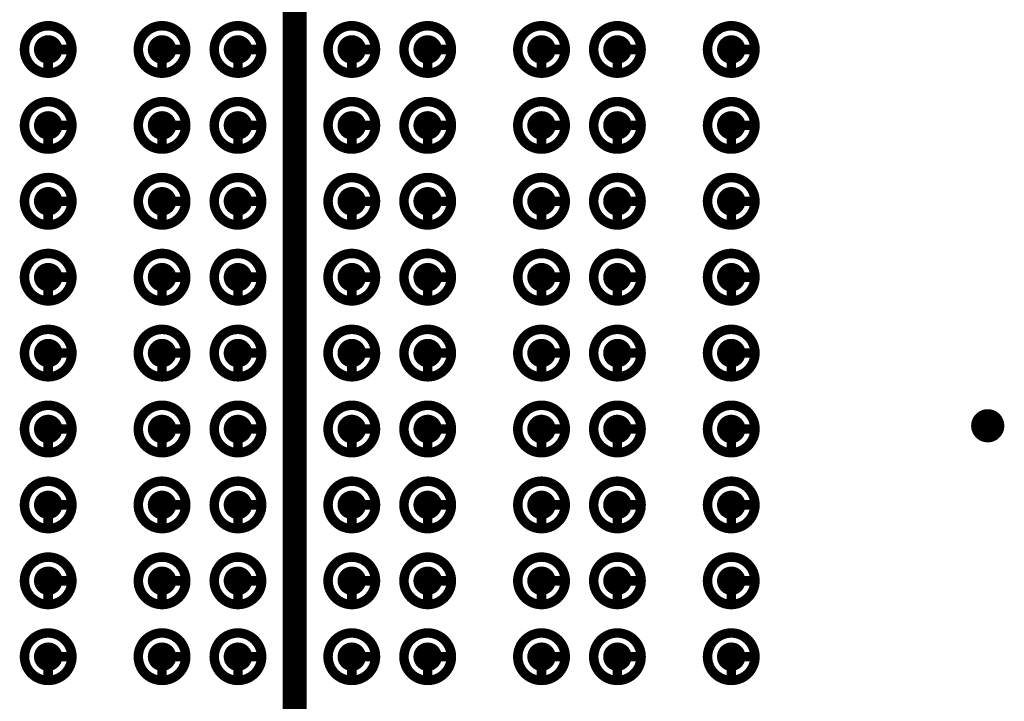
# Model space of a CAD drawing. Header units: millimetres. Extents: x 62 to 363, y 42 to 391.
# Tile 125 of 216: x 290.63 to 301.01, y 89.33 to 96.51. Entities that reach past the tile are written whole.
import ezdxf

# ---------------------------------------------------------------- set-up
doc = ezdxf.new("R2010")
doc.units = ezdxf.units.MM
for name, color, linetype in [('Mechanical8', 56, 'Continuous'), ('PadHoleLayer', 156, 'Continuous'), ('ViaHoleLayer', 16, 'Continuous')]:
    doc.layers.add(name, color=color, linetype=linetype)

# ---------------------------------------------------------------- blocks, each defined once
blk = doc.blocks.new('SAMTEC_SEAM8_40_S02_0_S_10_2_GP_K_HP_1863')
at = {"layer": 'Mechanical8'}
for points, const_width in [([(7.85, 4.6, 1), (7.35, 4.6, 1)], 0.1), ([(7.575, 4.85, 1), (7.625, 4.85, 1)], 0.05), ([(8.65, 4.6, 1), (8.15, 4.6, 1)], 0.1), ([(8.375, 4.85, 1), (8.425, 4.85, 1)], 0.05), ([(9.45, 4.6, 1), (8.95, 4.6, 1)], 0.1), ([(9.175, 4.85, 1), (9.225, 4.85, 1)], 0.05), ([(10.25, 4.6, 1), (9.75, 4.6, 1)], 0.1), ([(9.975, 4.85, 1), (10.025, 4.85, 1)], 0.05), ([(11.05, 4.6, 1), (10.55, 4.6, 1)], 0.1), ([(10.775, 4.85, 1), (10.825, 4.85, 1)], 0.05), ([(11.85, 4.6, 1), (11.35, 4.6, 1)], 0.1), ([(11.575, 4.85, 1), (11.625, 4.85, 1)], 0.05), ([(12.65, 4.6, 1), (12.15, 4.6, 1)], 0.1), ([(12.375, 4.85, 1), (12.425, 4.85, 1)], 0.05), ([(13.45, 4.6, 1), (12.95, 4.6, 1)], 0.1), ([(13.175, 4.85, 1), (13.225, 4.85, 1)], 0.05), ([(14.25, 4.6, 1), (13.75, 4.6, 1)], 0.1), ([(13.975, 4.85, 1), (14.025, 4.85, 1)], 0.05), ([(7.325, 4.6, 1), (7.375, 4.6, 1)], 0.05), ([(7.575, 4.6, 1), (7.625, 4.6, 1)], 0.05), ([(7.575, 4.6, 1), (7.625, 4.6, 1)], 0.05), ([(7.825, 4.6, 1), (7.875, 4.6, 1)], 0.05), ([(7.825, 4.6, 1), (7.875, 4.6, 1)], 0.05), ([(8.125, 4.6, 1), (8.175, 4.6, 1)], 0.05), ([(8.375, 4.6, 1), (8.425, 4.6, 1)], 0.05), ([(8.375, 4.6, 1), (8.425, 4.6, 1)], 0.05), ([(8.625, 4.6, 1), (8.675, 4.6, 1)], 0.05), ([(8.625, 4.6, 1), (8.675, 4.6, 1)], 0.05), ([(8.925, 4.6, 1), (8.975, 4.6, 1)], 0.05), ([(9.175, 4.6, 1), (9.225, 4.6, 1)], 0.05), ([(9.175, 4.6, 1), (9.225, 4.6, 1)], 0.05), ([(9.425, 4.6, 1), (9.475, 4.6, 1)], 0.05), ([(9.425, 4.6, 1), (9.475, 4.6, 1)], 0.05), ([(9.725, 4.6, 1), (9.775, 4.6, 1)], 0.05), ([(9.975, 4.6, 1), (10.025, 4.6, 1)], 0.05), ([(9.975, 4.6, 1), (10.025, 4.6, 1)], 0.05), ([(10.225, 4.6, 1), (10.275, 4.6, 1)], 0.05), ([(10.225, 4.6, 1), (10.275, 4.6, 1)], 0.05), ([(10.525, 4.6, 1), (10.575, 4.6, 1)], 0.05), ([(10.775, 4.6, 1), (10.825, 4.6, 1)], 0.05), ([(10.775, 4.6, 1), (10.825, 4.6, 1)], 0.05), ([(11.025, 4.6, 1), (11.075, 4.6, 1)], 0.05), ([(11.025, 4.6, 1), (11.075, 4.6, 1)], 0.05), ([(11.325, 4.6, 1), (11.375, 4.6, 1)], 0.05), ([(11.575, 4.6, 1), (11.625, 4.6, 1)], 0.05), ([(11.575, 4.6, 1), (11.625, 4.6, 1)], 0.05), ([(11.825, 4.6, 1), (11.875, 4.6, 1)], 0.05), ([(11.825, 4.6, 1), (11.875, 4.6, 1)], 0.05), ([(12.125, 4.6, 1), (12.175, 4.6, 1)], 0.05), ([(12.375, 4.6, 1), (12.425, 4.6, 1)], 0.05), ([(12.375, 4.6, 1), (12.425, 4.6, 1)], 0.05), ([(12.625, 4.6, 1), (12.675, 4.6, 1)], 0.05), ([(12.625, 4.6, 1), (12.675, 4.6, 1)], 0.05), ([(12.925, 4.6, 1), (12.975, 4.6, 1)], 0.05), ([(13.175, 4.6, 1), (13.225, 4.6, 1)], 0.05), ([(13.175, 4.6, 1), (13.225, 4.6, 1)], 0.05), ([(13.425, 4.6, 1), (13.475, 4.6, 1)], 0.05), ([(13.425, 4.6, 1), (13.475, 4.6, 1)], 0.05), ([(13.725, 4.6, 1), (13.775, 4.6, 1)], 0.05), ([(13.975, 4.6, 1), (14.025, 4.6, 1)], 0.05), ([(13.975, 4.6, 1), (14.025, 4.6, 1)], 0.05), ([(14.225, 4.6, 1), (14.275, 4.6, 1)], 0.05), ([(14.225, 4.6, 1), (14.275, 4.6, 1)], 0.05), ([(7.85, 3.4, 1), (7.35, 3.4, 1)], 0.1), ([(7.575, 3.65, 1), (7.625, 3.65, 1)], 0.05), ([(8.65, 3.4, 1), (8.15, 3.4, 1)], 0.1), ([(8.375, 3.65, 1), (8.425, 3.65, 1)], 0.05), ([(9.45, 3.4, 1), (8.95, 3.4, 1)], 0.1), ([(9.175, 3.65, 1), (9.225, 3.65, 1)], 0.05), ([(10.25, 3.4, 1), (9.75, 3.4, 1)], 0.1), ([(9.975, 3.65, 1), (10.025, 3.65, 1)], 0.05), ([(11.05, 3.4, 1), (10.55, 3.4, 1)], 0.1), ([(10.775, 3.65, 1), (10.825, 3.65, 1)], 0.05), ([(11.85, 3.4, 1), (11.35, 3.4, 1)], 0.1), ([(11.575, 3.65, 1), (11.625, 3.65, 1)], 0.05), ([(12.65, 3.4, 1), (12.15, 3.4, 1)], 0.1), ([(12.375, 3.65, 1), (12.425, 3.65, 1)], 0.05), ([(13.45, 3.4, 1), (12.95, 3.4, 1)], 0.1), ([(13.175, 3.65, 1), (13.225, 3.65, 1)], 0.05), ([(14.25, 3.4, 1), (13.75, 3.4, 1)], 0.1), ([(13.975, 3.65, 1), (14.025, 3.65, 1)], 0.05), ([(7.325, 3.4, 1), (7.375, 3.4, 1)], 0.05), ([(7.575, 3.4, 1), (7.625, 3.4, 1)], 0.05), ([(7.575, 3.4, 1), (7.625, 3.4, 1)], 0.05), ([(7.825, 3.4, 1), (7.875, 3.4, 1)], 0.05), ([(7.825, 3.4, 1), (7.875, 3.4, 1)], 0.05), ([(8.125, 3.4, 1), (8.175, 3.4, 1)], 0.05), ([(8.375, 3.4, 1), (8.425, 3.4, 1)], 0.05), ([(8.375, 3.4, 1), (8.425, 3.4, 1)], 0.05), ([(8.625, 3.4, 1), (8.675, 3.4, 1)], 0.05), ([(8.625, 3.4, 1), (8.675, 3.4, 1)], 0.05), ([(8.925, 3.4, 1), (8.975, 3.4, 1)], 0.05), ([(9.175, 3.4, 1), (9.225, 3.4, 1)], 0.05), ([(9.175, 3.4, 1), (9.225, 3.4, 1)], 0.05), ([(9.425, 3.4, 1), (9.475, 3.4, 1)], 0.05), ([(9.425, 3.4, 1), (9.475, 3.4, 1)], 0.05), ([(9.725, 3.4, 1), (9.775, 3.4, 1)], 0.05), ([(9.975, 3.4, 1), (10.025, 3.4, 1)], 0.05), ([(9.975, 3.4, 1), (10.025, 3.4, 1)], 0.05), ([(10.225, 3.4, 1), (10.275, 3.4, 1)], 0.05), ([(10.225, 3.4, 1), (10.275, 3.4, 1)], 0.05), ([(10.525, 3.4, 1), (10.575, 3.4, 1)], 0.05), ([(10.775, 3.4, 1), (10.825, 3.4, 1)], 0.05), ([(10.775, 3.4, 1), (10.825, 3.4, 1)], 0.05), ([(11.025, 3.4, 1), (11.075, 3.4, 1)], 0.05), ([(11.025, 3.4, 1), (11.075, 3.4, 1)], 0.05), ([(11.325, 3.4, 1), (11.375, 3.4, 1)], 0.05), ([(11.575, 3.4, 1), (11.625, 3.4, 1)], 0.05), ([(11.575, 3.4, 1), (11.625, 3.4, 1)], 0.05), ([(11.825, 3.4, 1), (11.875, 3.4, 1)], 0.05), ([(11.825, 3.4, 1), (11.875, 3.4, 1)], 0.05), ([(12.125, 3.4, 1), (12.175, 3.4, 1)], 0.05), ([(12.375, 3.4, 1), (12.425, 3.4, 1)], 0.05), ([(12.375, 3.4, 1), (12.425, 3.4, 1)], 0.05), ([(12.625, 3.4, 1), (12.675, 3.4, 1)], 0.05), ([(12.625, 3.4, 1), (12.675, 3.4, 1)], 0.05), ([(12.925, 3.4, 1), (12.975, 3.4, 1)], 0.05), ([(13.175, 3.4, 1), (13.225, 3.4, 1)], 0.05), ([(13.175, 3.4, 1), (13.225, 3.4, 1)], 0.05), ([(13.425, 3.4, 1), (13.475, 3.4, 1)], 0.05), ([(13.425, 3.4, 1), (13.475, 3.4, 1)], 0.05), ([(13.725, 3.4, 1), (13.775, 3.4, 1)], 0.05), ([(13.975, 3.4, 1), (14.025, 3.4, 1)], 0.05), ([(13.975, 3.4, 1), (14.025, 3.4, 1)], 0.05), ([(14.225, 3.4, 1), (14.275, 3.4, 1)], 0.05), ([(14.225, 3.4, 1), (14.275, 3.4, 1)], 0.05), ([(7.85, 2.6, 1), (7.35, 2.6, 1)], 0.1), ([(7.575, 2.85, 1), (7.625, 2.85, 1)], 0.05), ([(8.65, 2.6, 1), (8.15, 2.6, 1)], 0.1), ([(8.375, 2.85, 1), (8.425, 2.85, 1)], 0.05), ([(9.45, 2.6, 1), (8.95, 2.6, 1)], 0.1), ([(9.175, 2.85, 1), (9.225, 2.85, 1)], 0.05), ([(10.25, 2.6, 1), (9.75, 2.6, 1)], 0.1), ([(9.975, 2.85, 1), (10.025, 2.85, 1)], 0.05), ([(11.05, 2.6, 1), (10.55, 2.6, 1)], 0.1), ([(10.775, 2.85, 1), (10.825, 2.85, 1)], 0.05), ([(11.85, 2.6, 1), (11.35, 2.6, 1)], 0.1), ([(11.575, 2.85, 1), (11.625, 2.85, 1)], 0.05), ([(12.65, 2.6, 1), (12.15, 2.6, 1)], 0.1), ([(12.375, 2.85, 1), (12.425, 2.85, 1)], 0.05), ([(13.45, 2.6, 1), (12.95, 2.6, 1)], 0.1), ([(13.175, 2.85, 1), (13.225, 2.85, 1)], 0.05), ([(14.25, 2.6, 1), (13.75, 2.6, 1)], 0.1), ([(13.975, 2.85, 1), (14.025, 2.85, 1)], 0.05), ([(7.325, 2.6, 1), (7.375, 2.6, 1)], 0.05), ([(7.575, 2.6, 1), (7.625, 2.6, 1)], 0.05), ([(7.575, 2.6, 1), (7.625, 2.6, 1)], 0.05), ([(7.825, 2.6, 1), (7.875, 2.6, 1)], 0.05), ([(7.825, 2.6, 1), (7.875, 2.6, 1)], 0.05), ([(8.125, 2.6, 1), (8.175, 2.6, 1)], 0.05), ([(8.375, 2.6, 1), (8.425, 2.6, 1)], 0.05), ([(8.375, 2.6, 1), (8.425, 2.6, 1)], 0.05), ([(8.625, 2.6, 1), (8.675, 2.6, 1)], 0.05), ([(8.625, 2.6, 1), (8.675, 2.6, 1)], 0.05), ([(8.925, 2.6, 1), (8.975, 2.6, 1)], 0.05), ([(9.175, 2.6, 1), (9.225, 2.6, 1)], 0.05), ([(9.175, 2.6, 1), (9.225, 2.6, 1)], 0.05), ([(9.425, 2.6, 1), (9.475, 2.6, 1)], 0.05), ([(9.425, 2.6, 1), (9.475, 2.6, 1)], 0.05), ([(9.725, 2.6, 1), (9.775, 2.6, 1)], 0.05), ([(9.975, 2.6, 1), (10.025, 2.6, 1)], 0.05), ([(9.975, 2.6, 1), (10.025, 2.6, 1)], 0.05), ([(10.225, 2.6, 1), (10.275, 2.6, 1)], 0.05), ([(10.225, 2.6, 1), (10.275, 2.6, 1)], 0.05), ([(10.525, 2.6, 1), (10.575, 2.6, 1)], 0.05), ([(10.775, 2.6, 1), (10.825, 2.6, 1)], 0.05), ([(10.775, 2.6, 1), (10.825, 2.6, 1)], 0.05), ([(11.025, 2.6, 1), (11.075, 2.6, 1)], 0.05), ([(11.025, 2.6, 1), (11.075, 2.6, 1)], 0.05), ([(11.325, 2.6, 1), (11.375, 2.6, 1)], 0.05), ([(11.575, 2.6, 1), (11.625, 2.6, 1)], 0.05), ([(11.575, 2.6, 1), (11.625, 2.6, 1)], 0.05), ([(11.825, 2.6, 1), (11.875, 2.6, 1)], 0.05), ([(11.825, 2.6, 1), (11.875, 2.6, 1)], 0.05), ([(12.125, 2.6, 1), (12.175, 2.6, 1)], 0.05), ([(12.375, 2.6, 1), (12.425, 2.6, 1)], 0.05), ([(12.375, 2.6, 1), (12.425, 2.6, 1)], 0.05), ([(12.625, 2.6, 1), (12.675, 2.6, 1)], 0.05), ([(12.625, 2.6, 1), (12.675, 2.6, 1)], 0.05), ([(12.925, 2.6, 1), (12.975, 2.6, 1)], 0.05), ([(13.175, 2.6, 1), (13.225, 2.6, 1)], 0.05), ([(13.175, 2.6, 1), (13.225, 2.6, 1)], 0.05), ([(13.425, 2.6, 1), (13.475, 2.6, 1)], 0.05), ([(13.425, 2.6, 1), (13.475, 2.6, 1)], 0.05), ([(13.725, 2.6, 1), (13.775, 2.6, 1)], 0.05), ([(13.975, 2.6, 1), (14.025, 2.6, 1)], 0.05), ([(13.975, 2.6, 1), (14.025, 2.6, 1)], 0.05), ([(14.225, 2.6, 1), (14.275, 2.6, 1)], 0.05), ([(14.225, 2.6, 1), (14.275, 2.6, 1)], 0.05), ([(7.85, 1.4, 1), (7.35, 1.4, 1)], 0.1), ([(7.575, 1.65, 1), (7.625, 1.65, 1)], 0.05), ([(8.65, 1.4, 1), (8.15, 1.4, 1)], 0.1), ([(8.375, 1.65, 1), (8.425, 1.65, 1)], 0.05), ([(9.45, 1.4, 1), (8.95, 1.4, 1)], 0.1), ([(9.175, 1.65, 1), (9.225, 1.65, 1)], 0.05), ([(10.25, 1.4, 1), (9.75, 1.4, 1)], 0.1), ([(9.975, 1.65, 1), (10.025, 1.65, 1)], 0.05), ([(11.05, 1.4, 1), (10.55, 1.4, 1)], 0.1), ([(10.775, 1.65, 1), (10.825, 1.65, 1)], 0.05), ([(11.85, 1.4, 1), (11.35, 1.4, 1)], 0.1), ([(11.575, 1.65, 1), (11.625, 1.65, 1)], 0.05), ([(12.65, 1.4, 1), (12.15, 1.4, 1)], 0.1), ([(12.375, 1.65, 1), (12.425, 1.65, 1)], 0.05), ([(13.45, 1.4, 1), (12.95, 1.4, 1)], 0.1), ([(13.175, 1.65, 1), (13.225, 1.65, 1)], 0.05), ([(14.25, 1.4, 1), (13.75, 1.4, 1)], 0.1), ([(13.975, 1.65, 1), (14.025, 1.65, 1)], 0.05), ([(7.325, 1.4, 1), (7.375, 1.4, 1)], 0.05), ([(7.575, 1.4, 1), (7.625, 1.4, 1)], 0.05), ([(7.575, 1.4, 1), (7.625, 1.4, 1)], 0.05), ([(7.825, 1.4, 1), (7.875, 1.4, 1)], 0.05), ([(7.825, 1.4, 1), (7.875, 1.4, 1)], 0.05), ([(8.125, 1.4, 1), (8.175, 1.4, 1)], 0.05), ([(8.375, 1.4, 1), (8.425, 1.4, 1)], 0.05), ([(8.375, 1.4, 1), (8.425, 1.4, 1)], 0.05), ([(8.625, 1.4, 1), (8.675, 1.4, 1)], 0.05), ([(8.625, 1.4, 1), (8.675, 1.4, 1)], 0.05), ([(8.925, 1.4, 1), (8.975, 1.4, 1)], 0.05), ([(9.175, 1.4, 1), (9.225, 1.4, 1)], 0.05), ([(9.175, 1.4, 1), (9.225, 1.4, 1)], 0.05), ([(9.425, 1.4, 1), (9.475, 1.4, 1)], 0.05), ([(9.425, 1.4, 1), (9.475, 1.4, 1)], 0.05), ([(9.725, 1.4, 1), (9.775, 1.4, 1)], 0.05), ([(9.975, 1.4, 1), (10.025, 1.4, 1)], 0.05), ([(9.975, 1.4, 1), (10.025, 1.4, 1)], 0.05), ([(10.225, 1.4, 1), (10.275, 1.4, 1)], 0.05), ([(10.225, 1.4, 1), (10.275, 1.4, 1)], 0.05), ([(10.525, 1.4, 1), (10.575, 1.4, 1)], 0.05), ([(10.775, 1.4, 1), (10.825, 1.4, 1)], 0.05), ([(10.775, 1.4, 1), (10.825, 1.4, 1)], 0.05), ([(11.025, 1.4, 1), (11.075, 1.4, 1)], 0.05), ([(11.025, 1.4, 1), (11.075, 1.4, 1)], 0.05), ([(11.325, 1.4, 1), (11.375, 1.4, 1)], 0.05), ([(11.575, 1.4, 1), (11.625, 1.4, 1)], 0.05), ([(11.575, 1.4, 1), (11.625, 1.4, 1)], 0.05), ([(11.825, 1.4, 1), (11.875, 1.4, 1)], 0.05), ([(11.825, 1.4, 1), (11.875, 1.4, 1)], 0.05), ([(12.125, 1.4, 1), (12.175, 1.4, 1)], 0.05), ([(12.375, 1.4, 1), (12.425, 1.4, 1)], 0.05), ([(12.375, 1.4, 1), (12.425, 1.4, 1)], 0.05), ([(12.625, 1.4, 1), (12.675, 1.4, 1)], 0.05), ([(12.625, 1.4, 1), (12.675, 1.4, 1)], 0.05), ([(12.925, 1.4, 1), (12.975, 1.4, 1)], 0.05), ([(13.175, 1.4, 1), (13.225, 1.4, 1)], 0.05), ([(13.175, 1.4, 1), (13.225, 1.4, 1)], 0.05), ([(13.425, 1.4, 1), (13.475, 1.4, 1)], 0.05), ([(13.425, 1.4, 1), (13.475, 1.4, 1)], 0.05), ([(13.725, 1.4, 1), (13.775, 1.4, 1)], 0.05), ([(13.975, 1.4, 1), (14.025, 1.4, 1)], 0.05), ([(13.975, 1.4, 1), (14.025, 1.4, 1)], 0.05), ([(14.225, 1.4, 1), (14.275, 1.4, 1)], 0.05), ([(14.225, 1.4, 1), (14.275, 1.4, 1)], 0.05), ([(7.85, 0.6, 1), (7.35, 0.6, 1)], 0.1), ([(7.575, 0.85, 1), (7.625, 0.85, 1)], 0.05), ([(8.65, 0.6, 1), (8.15, 0.6, 1)], 0.1), ([(8.375, 0.85, 1), (8.425, 0.85, 1)], 0.05), ([(9.45, 0.6, 1), (8.95, 0.6, 1)], 0.1), ([(9.175, 0.85, 1), (9.225, 0.85, 1)], 0.05), ([(10.25, 0.6, 1), (9.75, 0.6, 1)], 0.1), ([(9.975, 0.85, 1), (10.025, 0.85, 1)], 0.05), ([(11.05, 0.6, 1), (10.55, 0.6, 1)], 0.1), ([(10.775, 0.85, 1), (10.825, 0.85, 1)], 0.05), ([(11.85, 0.6, 1), (11.35, 0.6, 1)], 0.1), ([(11.575, 0.85, 1), (11.625, 0.85, 1)], 0.05), ([(12.65, 0.6, 1), (12.15, 0.6, 1)], 0.1), ([(12.375, 0.85, 1), (12.425, 0.85, 1)], 0.05), ([(13.45, 0.6, 1), (12.95, 0.6, 1)], 0.1), ([(13.175, 0.85, 1), (13.225, 0.85, 1)], 0.05), ([(14.25, 0.6, 1), (13.75, 0.6, 1)], 0.1), ([(13.975, 0.85, 1), (14.025, 0.85, 1)], 0.05), ([(7.325, 0.6, 1), (7.375, 0.6, 1)], 0.05), ([(7.575, 0.6, 1), (7.625, 0.6, 1)], 0.05), ([(7.575, 0.6, 1), (7.625, 0.6, 1)], 0.05), ([(7.825, 0.6, 1), (7.875, 0.6, 1)], 0.05), ([(7.825, 0.6, 1), (7.875, 0.6, 1)], 0.05), ([(8.125, 0.6, 1), (8.175, 0.6, 1)], 0.05), ([(8.375, 0.6, 1), (8.425, 0.6, 1)], 0.05), ([(8.375, 0.6, 1), (8.425, 0.6, 1)], 0.05), ([(8.625, 0.6, 1), (8.675, 0.6, 1)], 0.05), ([(8.625, 0.6, 1), (8.675, 0.6, 1)], 0.05), ([(8.925, 0.6, 1), (8.975, 0.6, 1)], 0.05), ([(9.175, 0.6, 1), (9.225, 0.6, 1)], 0.05), ([(9.175, 0.6, 1), (9.225, 0.6, 1)], 0.05), ([(9.425, 0.6, 1), (9.475, 0.6, 1)], 0.05), ([(9.425, 0.6, 1), (9.475, 0.6, 1)], 0.05), ([(9.725, 0.6, 1), (9.775, 0.6, 1)], 0.05), ([(9.975, 0.6, 1), (10.025, 0.6, 1)], 0.05), ([(9.975, 0.6, 1), (10.025, 0.6, 1)], 0.05), ([(10.225, 0.6, 1), (10.275, 0.6, 1)], 0.05), ([(10.225, 0.6, 1), (10.275, 0.6, 1)], 0.05), ([(10.525, 0.6, 1), (10.575, 0.6, 1)], 0.05), ([(10.775, 0.6, 1), (10.825, 0.6, 1)], 0.05), ([(10.775, 0.6, 1), (10.825, 0.6, 1)], 0.05), ([(11.025, 0.6, 1), (11.075, 0.6, 1)], 0.05), ([(11.025, 0.6, 1), (11.075, 0.6, 1)], 0.05), ([(11.325, 0.6, 1), (11.375, 0.6, 1)], 0.05), ([(11.575, 0.6, 1), (11.625, 0.6, 1)], 0.05), ([(11.575, 0.6, 1), (11.625, 0.6, 1)], 0.05), ([(11.825, 0.6, 1), (11.875, 0.6, 1)], 0.05), ([(11.825, 0.6, 1), (11.875, 0.6, 1)], 0.05), ([(12.125, 0.6, 1), (12.175, 0.6, 1)], 0.05), ([(12.375, 0.6, 1), (12.425, 0.6, 1)], 0.05), ([(12.375, 0.6, 1), (12.425, 0.6, 1)], 0.05), ([(12.625, 0.6, 1), (12.675, 0.6, 1)], 0.05), ([(12.625, 0.6, 1), (12.675, 0.6, 1)], 0.05), ([(12.925, 0.6, 1), (12.975, 0.6, 1)], 0.05), ([(13.175, 0.6, 1), (13.225, 0.6, 1)], 0.05), ([(13.175, 0.6, 1), (13.225, 0.6, 1)], 0.05), ([(13.425, 0.6, 1), (13.475, 0.6, 1)], 0.05), ([(13.425, 0.6, 1), (13.475, 0.6, 1)], 0.05), ([(13.725, 0.6, 1), (13.775, 0.6, 1)], 0.05), ([(13.975, 0.6, 1), (14.025, 0.6, 1)], 0.05), ([(13.975, 0.6, 1), (14.025, 0.6, 1)], 0.05), ([(14.225, 0.6, 1), (14.275, 0.6, 1)], 0.05), ([(14.225, 0.6, 1), (14.275, 0.6, 1)], 0.05), ([(7.85, -0.6, 1), (7.35, -0.6, 1)], 0.1), ([(7.575, -0.35, 1), (7.625, -0.35, 1)], 0.05), ([(8.65, -0.6, 1), (8.15, -0.6, 1)], 0.1), ([(8.375, -0.35, 1), (8.425, -0.35, 1)], 0.05), ([(9.45, -0.6, 1), (8.95, -0.6, 1)], 0.1), ([(9.175, -0.35, 1), (9.225, -0.35, 1)], 0.05), ([(10.25, -0.6, 1), (9.75, -0.6, 1)], 0.1), ([(9.975, -0.35, 1), (10.025, -0.35, 1)], 0.05), ([(11.05, -0.6, 1), (10.55, -0.6, 1)], 0.1), ([(10.775, -0.35, 1), (10.825, -0.35, 1)], 0.05), ([(11.85, -0.6, 1), (11.35, -0.6, 1)], 0.1), ([(11.575, -0.35, 1), (11.625, -0.35, 1)], 0.05), ([(12.65, -0.6, 1), (12.15, -0.6, 1)], 0.1), ([(12.375, -0.35, 1), (12.425, -0.35, 1)], 0.05), ([(13.45, -0.6, 1), (12.95, -0.6, 1)], 0.1), ([(13.175, -0.35, 1), (13.225, -0.35, 1)], 0.05), ([(14.25, -0.6, 1), (13.75, -0.6, 1)], 0.1), ([(13.975, -0.35, 1), (14.025, -0.35, 1)], 0.05), ([(7.325, -0.6, 1), (7.375, -0.6, 1)], 0.05), ([(7.575, -0.6, 1), (7.625, -0.6, 1)], 0.05), ([(7.575, -0.6, 1), (7.625, -0.6, 1)], 0.05), ([(7.825, -0.6, 1), (7.875, -0.6, 1)], 0.05), ([(7.825, -0.6, 1), (7.875, -0.6, 1)], 0.05), ([(8.125, -0.6, 1), (8.175, -0.6, 1)], 0.05), ([(8.375, -0.6, 1), (8.425, -0.6, 1)], 0.05), ([(8.375, -0.6, 1), (8.425, -0.6, 1)], 0.05), ([(8.625, -0.6, 1), (8.675, -0.6, 1)], 0.05), ([(8.625, -0.6, 1), (8.675, -0.6, 1)], 0.05), ([(8.925, -0.6, 1), (8.975, -0.6, 1)], 0.05), ([(9.175, -0.6, 1), (9.225, -0.6, 1)], 0.05), ([(9.175, -0.6, 1), (9.225, -0.6, 1)], 0.05), ([(9.425, -0.6, 1), (9.475, -0.6, 1)], 0.05), ([(9.425, -0.6, 1), (9.475, -0.6, 1)], 0.05), ([(9.725, -0.6, 1), (9.775, -0.6, 1)], 0.05), ([(9.975, -0.6, 1), (10.025, -0.6, 1)], 0.05), ([(9.975, -0.6, 1), (10.025, -0.6, 1)], 0.05), ([(10.225, -0.6, 1), (10.275, -0.6, 1)], 0.05), ([(10.225, -0.6, 1), (10.275, -0.6, 1)], 0.05), ([(10.525, -0.6, 1), (10.575, -0.6, 1)], 0.05), ([(10.775, -0.6, 1), (10.825, -0.6, 1)], 0.05), ([(10.775, -0.6, 1), (10.825, -0.6, 1)], 0.05), ([(11.025, -0.6, 1), (11.075, -0.6, 1)], 0.05), ([(11.025, -0.6, 1), (11.075, -0.6, 1)], 0.05), ([(11.325, -0.6, 1), (11.375, -0.6, 1)], 0.05), ([(11.575, -0.6, 1), (11.625, -0.6, 1)], 0.05), ([(11.575, -0.6, 1), (11.625, -0.6, 1)], 0.05), ([(11.825, -0.6, 1), (11.875, -0.6, 1)], 0.05), ([(11.825, -0.6, 1), (11.875, -0.6, 1)], 0.05), ([(12.125, -0.6, 1), (12.175, -0.6, 1)], 0.05), ([(12.375, -0.6, 1), (12.425, -0.6, 1)], 0.05), ([(12.375, -0.6, 1), (12.425, -0.6, 1)], 0.05), ([(12.625, -0.6, 1), (12.675, -0.6, 1)], 0.05), ([(12.625, -0.6, 1), (12.675, -0.6, 1)], 0.05), ([(12.925, -0.6, 1), (12.975, -0.6, 1)], 0.05), ([(13.175, -0.6, 1), (13.225, -0.6, 1)], 0.05), ([(13.175, -0.6, 1), (13.225, -0.6, 1)], 0.05), ([(13.425, -0.6, 1), (13.475, -0.6, 1)], 0.05), ([(13.425, -0.6, 1), (13.475, -0.6, 1)], 0.05), ([(13.725, -0.6, 1), (13.775, -0.6, 1)], 0.05), ([(13.975, -0.6, 1), (14.025, -0.6, 1)], 0.05), ([(13.975, -0.6, 1), (14.025, -0.6, 1)], 0.05), ([(14.225, -0.6, 1), (14.275, -0.6, 1)], 0.05), ([(14.225, -0.6, 1), (14.275, -0.6, 1)], 0.05), ([(7.85, -1.4, 1), (7.35, -1.4, 1)], 0.1), ([(7.575, -1.15, 1), (7.625, -1.15, 1)], 0.05), ([(8.65, -1.4, 1), (8.15, -1.4, 1)], 0.1), ([(8.375, -1.15, 1), (8.425, -1.15, 1)], 0.05), ([(9.45, -1.4, 1), (8.95, -1.4, 1)], 0.1), ([(9.175, -1.15, 1), (9.225, -1.15, 1)], 0.05), ([(10.25, -1.4, 1), (9.75, -1.4, 1)], 0.1), ([(9.975, -1.15, 1), (10.025, -1.15, 1)], 0.05), ([(11.05, -1.4, 1), (10.55, -1.4, 1)], 0.1), ([(10.775, -1.15, 1), (10.825, -1.15, 1)], 0.05), ([(11.85, -1.4, 1), (11.35, -1.4, 1)], 0.1), ([(11.575, -1.15, 1), (11.625, -1.15, 1)], 0.05), ([(12.65, -1.4, 1), (12.15, -1.4, 1)], 0.1), ([(12.375, -1.15, 1), (12.425, -1.15, 1)], 0.05), ([(13.45, -1.4, 1), (12.95, -1.4, 1)], 0.1), ([(13.175, -1.15, 1), (13.225, -1.15, 1)], 0.05), ([(14.25, -1.4, 1), (13.75, -1.4, 1)], 0.1), ([(13.975, -1.15, 1), (14.025, -1.15, 1)], 0.05), ([(7.325, -1.4, 1), (7.375, -1.4, 1)], 0.05), ([(7.575, -1.4, 1), (7.625, -1.4, 1)], 0.05), ([(7.575, -1.4, 1), (7.625, -1.4, 1)], 0.05), ([(7.825, -1.4, 1), (7.875, -1.4, 1)], 0.05), ([(7.825, -1.4, 1), (7.875, -1.4, 1)], 0.05), ([(8.125, -1.4, 1), (8.175, -1.4, 1)], 0.05), ([(8.375, -1.4, 1), (8.425, -1.4, 1)], 0.05), ([(8.375, -1.4, 1), (8.425, -1.4, 1)], 0.05), ([(8.625, -1.4, 1), (8.675, -1.4, 1)], 0.05), ([(8.625, -1.4, 1), (8.675, -1.4, 1)], 0.05), ([(8.925, -1.4, 1), (8.975, -1.4, 1)], 0.05), ([(9.175, -1.4, 1), (9.225, -1.4, 1)], 0.05), ([(9.175, -1.4, 1), (9.225, -1.4, 1)], 0.05), ([(9.425, -1.4, 1), (9.475, -1.4, 1)], 0.05), ([(9.425, -1.4, 1), (9.475, -1.4, 1)], 0.05), ([(9.725, -1.4, 1), (9.775, -1.4, 1)], 0.05), ([(9.975, -1.4, 1), (10.025, -1.4, 1)], 0.05), ([(9.975, -1.4, 1), (10.025, -1.4, 1)], 0.05), ([(10.225, -1.4, 1), (10.275, -1.4, 1)], 0.05), ([(10.225, -1.4, 1), (10.275, -1.4, 1)], 0.05), ([(10.525, -1.4, 1), (10.575, -1.4, 1)], 0.05), ([(10.775, -1.4, 1), (10.825, -1.4, 1)], 0.05), ([(10.775, -1.4, 1), (10.825, -1.4, 1)], 0.05), ([(11.025, -1.4, 1), (11.075, -1.4, 1)], 0.05), ([(11.025, -1.4, 1), (11.075, -1.4, 1)], 0.05), ([(11.325, -1.4, 1), (11.375, -1.4, 1)], 0.05), ([(11.575, -1.4, 1), (11.625, -1.4, 1)], 0.05), ([(11.575, -1.4, 1), (11.625, -1.4, 1)], 0.05), ([(11.825, -1.4, 1), (11.875, -1.4, 1)], 0.05), ([(11.825, -1.4, 1), (11.875, -1.4, 1)], 0.05), ([(12.125, -1.4, 1), (12.175, -1.4, 1)], 0.05), ([(12.375, -1.4, 1), (12.425, -1.4, 1)], 0.05), ([(12.375, -1.4, 1), (12.425, -1.4, 1)], 0.05), ([(12.625, -1.4, 1), (12.675, -1.4, 1)], 0.05), ([(12.625, -1.4, 1), (12.675, -1.4, 1)], 0.05), ([(12.925, -1.4, 1), (12.975, -1.4, 1)], 0.05), ([(13.175, -1.4, 1), (13.225, -1.4, 1)], 0.05), ([(13.175, -1.4, 1), (13.225, -1.4, 1)], 0.05), ([(13.425, -1.4, 1), (13.475, -1.4, 1)], 0.05), ([(13.425, -1.4, 1), (13.475, -1.4, 1)], 0.05), ([(13.725, -1.4, 1), (13.775, -1.4, 1)], 0.05), ([(13.975, -1.4, 1), (14.025, -1.4, 1)], 0.05), ([(13.975, -1.4, 1), (14.025, -1.4, 1)], 0.05), ([(14.225, -1.4, 1), (14.275, -1.4, 1)], 0.05), ([(14.225, -1.4, 1), (14.275, -1.4, 1)], 0.05), ([(7.85, -2.6, 1), (7.35, -2.6, 1)], 0.1), ([(7.575, -2.35, 1), (7.625, -2.35, 1)], 0.05), ([(8.65, -2.6, 1), (8.15, -2.6, 1)], 0.1), ([(8.375, -2.35, 1), (8.425, -2.35, 1)], 0.05), ([(9.45, -2.6, 1), (8.95, -2.6, 1)], 0.1), ([(9.175, -2.35, 1), (9.225, -2.35, 1)], 0.05), ([(10.25, -2.6, 1), (9.75, -2.6, 1)], 0.1), ([(9.975, -2.35, 1), (10.025, -2.35, 1)], 0.05), ([(11.05, -2.6, 1), (10.55, -2.6, 1)], 0.1), ([(10.775, -2.35, 1), (10.825, -2.35, 1)], 0.05), ([(11.85, -2.6, 1), (11.35, -2.6, 1)], 0.1), ([(11.575, -2.35, 1), (11.625, -2.35, 1)], 0.05), ([(12.65, -2.6, 1), (12.15, -2.6, 1)], 0.1), ([(12.375, -2.35, 1), (12.425, -2.35, 1)], 0.05), ([(13.45, -2.6, 1), (12.95, -2.6, 1)], 0.1), ([(13.175, -2.35, 1), (13.225, -2.35, 1)], 0.05), ([(14.25, -2.6, 1), (13.75, -2.6, 1)], 0.1), ([(13.975, -2.35, 1), (14.025, -2.35, 1)], 0.05), ([(7.325, -2.6, 1), (7.375, -2.6, 1)], 0.05), ([(7.575, -2.6, 1), (7.625, -2.6, 1)], 0.05), ([(7.575, -2.6, 1), (7.625, -2.6, 1)], 0.05), ([(7.825, -2.6, 1), (7.875, -2.6, 1)], 0.05), ([(7.825, -2.6, 1), (7.875, -2.6, 1)], 0.05), ([(8.125, -2.6, 1), (8.175, -2.6, 1)], 0.05), ([(8.375, -2.6, 1), (8.425, -2.6, 1)], 0.05), ([(8.375, -2.6, 1), (8.425, -2.6, 1)], 0.05), ([(8.625, -2.6, 1), (8.675, -2.6, 1)], 0.05), ([(8.625, -2.6, 1), (8.675, -2.6, 1)], 0.05), ([(8.925, -2.6, 1), (8.975, -2.6, 1)], 0.05), ([(9.175, -2.6, 1), (9.225, -2.6, 1)], 0.05), ([(9.175, -2.6, 1), (9.225, -2.6, 1)], 0.05), ([(9.425, -2.6, 1), (9.475, -2.6, 1)], 0.05), ([(9.425, -2.6, 1), (9.475, -2.6, 1)], 0.05), ([(9.725, -2.6, 1), (9.775, -2.6, 1)], 0.05), ([(9.975, -2.6, 1), (10.025, -2.6, 1)], 0.05), ([(9.975, -2.6, 1), (10.025, -2.6, 1)], 0.05), ([(10.225, -2.6, 1), (10.275, -2.6, 1)], 0.05), ([(10.225, -2.6, 1), (10.275, -2.6, 1)], 0.05), ([(10.525, -2.6, 1), (10.575, -2.6, 1)], 0.05), ([(10.775, -2.6, 1), (10.825, -2.6, 1)], 0.05), ([(10.775, -2.6, 1), (10.825, -2.6, 1)], 0.05), ([(11.025, -2.6, 1), (11.075, -2.6, 1)], 0.05), ([(11.025, -2.6, 1), (11.075, -2.6, 1)], 0.05), ([(11.325, -2.6, 1), (11.375, -2.6, 1)], 0.05), ([(11.575, -2.6, 1), (11.625, -2.6, 1)], 0.05), ([(11.575, -2.6, 1), (11.625, -2.6, 1)], 0.05), ([(11.825, -2.6, 1), (11.875, -2.6, 1)], 0.05), ([(11.825, -2.6, 1), (11.875, -2.6, 1)], 0.05), ([(12.125, -2.6, 1), (12.175, -2.6, 1)], 0.05), ([(12.375, -2.6, 1), (12.425, -2.6, 1)], 0.05), ([(12.375, -2.6, 1), (12.425, -2.6, 1)], 0.05), ([(12.625, -2.6, 1), (12.675, -2.6, 1)], 0.05), ([(12.625, -2.6, 1), (12.675, -2.6, 1)], 0.05), ([(12.925, -2.6, 1), (12.975, -2.6, 1)], 0.05), ([(13.175, -2.6, 1), (13.225, -2.6, 1)], 0.05), ([(13.175, -2.6, 1), (13.225, -2.6, 1)], 0.05), ([(13.425, -2.6, 1), (13.475, -2.6, 1)], 0.05), ([(13.425, -2.6, 1), (13.475, -2.6, 1)], 0.05), ([(13.725, -2.6, 1), (13.775, -2.6, 1)], 0.05), ([(13.975, -2.6, 1), (14.025, -2.6, 1)], 0.05), ([(13.975, -2.6, 1), (14.025, -2.6, 1)], 0.05), ([(14.225, -2.6, 1), (14.275, -2.6, 1)], 0.05), ([(14.225, -2.6, 1), (14.275, -2.6, 1)], 0.05)]:
    blk.add_lwpolyline(points, format="xyb", close=True, dxfattribs=dict(at, const_width=const_width))
at = {"layer": 'Mechanical8', "const_width": 0.1}
for points in [[(7.6, 4.6), (7.6, 4.85)], [(8.4, 4.6), (8.4, 4.85)], [(9.2, 4.6), (9.2, 4.85)], [(10, 4.6), (10, 4.85)], [(10.8, 4.6), (10.8, 4.85)], [(11.6, 4.6), (11.6, 4.85)], [(12.4, 4.6), (12.4, 4.85)], [(13.2, 4.6), (13.2, 4.85)], [(14, 4.6), (14, 4.85)], [(7.85, 4.6), (7.6, 4.6)], [(8.65, 4.6), (8.4, 4.6)], [(9.45, 4.6), (9.2, 4.6)], [(10.25, 4.6), (10, 4.6)], [(11.05, 4.6), (10.8, 4.6)], [(11.85, 4.6), (11.6, 4.6)], [(12.65, 4.6), (12.4, 4.6)], [(13.45, 4.6), (13.2, 4.6)], [(14.25, 4.6), (14, 4.6)], [(7.6, 3.4), (7.6, 3.65)], [(8.4, 3.4), (8.4, 3.65)], [(9.2, 3.4), (9.2, 3.65)], [(10, 3.4), (10, 3.65)], [(10.8, 3.4), (10.8, 3.65)], [(11.6, 3.4), (11.6, 3.65)], [(12.4, 3.4), (12.4, 3.65)], [(13.2, 3.4), (13.2, 3.65)], [(14, 3.4), (14, 3.65)], [(7.85, 3.4), (7.6, 3.4)], [(8.65, 3.4), (8.4, 3.4)], [(9.45, 3.4), (9.2, 3.4)], [(10.25, 3.4), (10, 3.4)], [(11.05, 3.4), (10.8, 3.4)], [(11.85, 3.4), (11.6, 3.4)], [(12.65, 3.4), (12.4, 3.4)], [(13.45, 3.4), (13.2, 3.4)], [(14.25, 3.4), (14, 3.4)], [(7.6, 2.6), (7.6, 2.85)], [(8.4, 2.6), (8.4, 2.85)], [(9.2, 2.6), (9.2, 2.85)], [(10, 2.6), (10, 2.85)], [(10.8, 2.6), (10.8, 2.85)], [(11.6, 2.6), (11.6, 2.85)], [(12.4, 2.6), (12.4, 2.85)], [(13.2, 2.6), (13.2, 2.85)], [(14, 2.6), (14, 2.85)], [(7.85, 2.6), (7.6, 2.6)], [(8.65, 2.6), (8.4, 2.6)], [(9.45, 2.6), (9.2, 2.6)], [(10.25, 2.6), (10, 2.6)], [(11.05, 2.6), (10.8, 2.6)], [(11.85, 2.6), (11.6, 2.6)], [(12.65, 2.6), (12.4, 2.6)], [(13.45, 2.6), (13.2, 2.6)], [(14.25, 2.6), (14, 2.6)], [(7.6, 1.4), (7.6, 1.65)], [(8.4, 1.4), (8.4, 1.65)], [(9.2, 1.4), (9.2, 1.65)], [(10, 1.4), (10, 1.65)], [(10.8, 1.4), (10.8, 1.65)], [(11.6, 1.4), (11.6, 1.65)], [(12.4, 1.4), (12.4, 1.65)], [(13.2, 1.4), (13.2, 1.65)], [(14, 1.4), (14, 1.65)], [(7.85, 1.4), (7.6, 1.4)], [(8.65, 1.4), (8.4, 1.4)], [(9.45, 1.4), (9.2, 1.4)], [(10.25, 1.4), (10, 1.4)], [(11.05, 1.4), (10.8, 1.4)], [(11.85, 1.4), (11.6, 1.4)], [(12.65, 1.4), (12.4, 1.4)], [(13.45, 1.4), (13.2, 1.4)], [(14.25, 1.4), (14, 1.4)], [(7.6, 0.6), (7.6, 0.85)], [(8.4, 0.6), (8.4, 0.85)], [(9.2, 0.6), (9.2, 0.85)], [(10, 0.6), (10, 0.85)], [(10.8, 0.6), (10.8, 0.85)], [(11.6, 0.6), (11.6, 0.85)], [(12.4, 0.6), (12.4, 0.85)], [(13.2, 0.6), (13.2, 0.85)], [(14, 0.6), (14, 0.85)], [(7.85, 0.6), (7.6, 0.6)], [(8.65, 0.6), (8.4, 0.6)], [(9.45, 0.6), (9.2, 0.6)], [(10.25, 0.6), (10, 0.6)], [(11.05, 0.6), (10.8, 0.6)], [(11.85, 0.6), (11.6, 0.6)], [(12.65, 0.6), (12.4, 0.6)], [(13.45, 0.6), (13.2, 0.6)], [(14.25, 0.6), (14, 0.6)], [(7.6, -0.6), (7.6, -0.35)], [(8.4, -0.6), (8.4, -0.35)], [(9.2, -0.6), (9.2, -0.35)], [(10, -0.6), (10, -0.35)], [(10.8, -0.6), (10.8, -0.35)], [(11.6, -0.6), (11.6, -0.35)], [(12.4, -0.6), (12.4, -0.35)], [(13.2, -0.6), (13.2, -0.35)], [(14, -0.6), (14, -0.35)], [(7.85, -0.6), (7.6, -0.6)], [(8.65, -0.6), (8.4, -0.6)], [(9.45, -0.6), (9.2, -0.6)], [(10.25, -0.6), (10, -0.6)], [(11.05, -0.6), (10.8, -0.6)], [(11.85, -0.6), (11.6, -0.6)], [(12.65, -0.6), (12.4, -0.6)], [(13.45, -0.6), (13.2, -0.6)], [(14.25, -0.6), (14, -0.6)], [(7.6, -1.4), (7.6, -1.15)], [(8.4, -1.4), (8.4, -1.15)], [(9.2, -1.4), (9.2, -1.15)], [(10, -1.4), (10, -1.15)], [(10.8, -1.4), (10.8, -1.15)], [(11.6, -1.4), (11.6, -1.15)], [(12.4, -1.4), (12.4, -1.15)], [(13.2, -1.4), (13.2, -1.15)], [(14, -1.4), (14, -1.15)], [(7.85, -1.4), (7.6, -1.4)], [(8.65, -1.4), (8.4, -1.4)], [(9.45, -1.4), (9.2, -1.4)], [(10.25, -1.4), (10, -1.4)], [(11.05, -1.4), (10.8, -1.4)], [(11.85, -1.4), (11.6, -1.4)], [(12.65, -1.4), (12.4, -1.4)], [(13.45, -1.4), (13.2, -1.4)], [(14.25, -1.4), (14, -1.4)], [(7.6, -2.6), (7.6, -2.35)], [(8.4, -2.6), (8.4, -2.35)], [(9.2, -2.6), (9.2, -2.35)], [(10, -2.6), (10, -2.35)], [(10.8, -2.6), (10.8, -2.35)], [(11.6, -2.6), (11.6, -2.35)], [(12.4, -2.6), (12.4, -2.35)], [(13.2, -2.6), (13.2, -2.35)], [(14, -2.6), (14, -2.35)], [(7.85, -2.6), (7.6, -2.6)], [(8.65, -2.6), (8.4, -2.6)], [(9.45, -2.6), (9.2, -2.6)], [(10.25, -2.6), (10, -2.6)], [(11.05, -2.6), (10.8, -2.6)], [(11.85, -2.6), (11.6, -2.6)], [(12.65, -2.6), (12.4, -2.6)], [(13.45, -2.6), (13.2, -2.6)], [(14.25, -2.6), (14, -2.6)]]:
    blk.add_lwpolyline(points, dxfattribs=at)
at = {"layer": 'PadHoleLayer', "const_width": 0.15}
for points in [[(7.525, 4.6, 1), (7.675, 4.6, 1)], [(8.325, 4.6, 1), (8.475, 4.6, 1)], [(9.125, 4.6, 1), (9.275, 4.6, 1)], [(9.925, 4.6, 1), (10.075, 4.6, 1)], [(10.725, 4.6, 1), (10.875, 4.6, 1)], [(11.525, 4.6, 1), (11.675, 4.6, 1)], [(12.325, 4.6, 1), (12.475, 4.6, 1)], [(13.125, 4.6, 1), (13.275, 4.6, 1)], [(13.925, 4.6, 1), (14.075, 4.6, 1)], [(7.525, 3.4, 1), (7.675, 3.4, 1)], [(8.325, 3.4, 1), (8.475, 3.4, 1)], [(9.125, 3.4, 1), (9.275, 3.4, 1)], [(9.925, 3.4, 1), (10.075, 3.4, 1)], [(10.725, 3.4, 1), (10.875, 3.4, 1)], [(11.525, 3.4, 1), (11.675, 3.4, 1)], [(12.325, 3.4, 1), (12.475, 3.4, 1)], [(13.125, 3.4, 1), (13.275, 3.4, 1)], [(13.925, 3.4, 1), (14.075, 3.4, 1)], [(7.525, 2.6, 1), (7.675, 2.6, 1)], [(8.325, 2.6, 1), (8.475, 2.6, 1)], [(9.125, 2.6, 1), (9.275, 2.6, 1)], [(9.925, 2.6, 1), (10.075, 2.6, 1)], [(10.725, 2.6, 1), (10.875, 2.6, 1)], [(11.525, 2.6, 1), (11.675, 2.6, 1)], [(12.325, 2.6, 1), (12.475, 2.6, 1)], [(13.125, 2.6, 1), (13.275, 2.6, 1)], [(13.925, 2.6, 1), (14.075, 2.6, 1)], [(7.525, 1.4, 1), (7.675, 1.4, 1)], [(8.325, 1.4, 1), (8.475, 1.4, 1)], [(9.125, 1.4, 1), (9.275, 1.4, 1)], [(9.925, 1.4, 1), (10.075, 1.4, 1)], [(10.725, 1.4, 1), (10.875, 1.4, 1)], [(11.525, 1.4, 1), (11.675, 1.4, 1)], [(12.325, 1.4, 1), (12.475, 1.4, 1)], [(13.125, 1.4, 1), (13.275, 1.4, 1)], [(13.925, 1.4, 1), (14.075, 1.4, 1)], [(7.525, 0.6, 1), (7.675, 0.6, 1)], [(8.325, 0.6, 1), (8.475, 0.6, 1)], [(9.125, 0.6, 1), (9.275, 0.6, 1)], [(9.925, 0.6, 1), (10.075, 0.6, 1)], [(10.725, 0.6, 1), (10.875, 0.6, 1)], [(11.525, 0.6, 1), (11.675, 0.6, 1)], [(12.325, 0.6, 1), (12.475, 0.6, 1)], [(13.125, 0.6, 1), (13.275, 0.6, 1)], [(13.925, 0.6, 1), (14.075, 0.6, 1)], [(7.525, -0.6, 1), (7.675, -0.6, 1)], [(8.325, -0.6, 1), (8.475, -0.6, 1)], [(9.125, -0.6, 1), (9.275, -0.6, 1)], [(9.925, -0.6, 1), (10.075, -0.6, 1)], [(10.725, -0.6, 1), (10.875, -0.6, 1)], [(11.525, -0.6, 1), (11.675, -0.6, 1)], [(12.325, -0.6, 1), (12.475, -0.6, 1)], [(13.125, -0.6, 1), (13.275, -0.6, 1)], [(13.925, -0.6, 1), (14.075, -0.6, 1)], [(7.525, -1.4, 1), (7.675, -1.4, 1)], [(8.325, -1.4, 1), (8.475, -1.4, 1)], [(9.125, -1.4, 1), (9.275, -1.4, 1)], [(9.925, -1.4, 1), (10.075, -1.4, 1)], [(10.725, -1.4, 1), (10.875, -1.4, 1)], [(11.525, -1.4, 1), (11.675, -1.4, 1)], [(12.325, -1.4, 1), (12.475, -1.4, 1)], [(13.125, -1.4, 1), (13.275, -1.4, 1)], [(13.925, -1.4, 1), (14.075, -1.4, 1)], [(7.525, -2.6, 1), (7.675, -2.6, 1)], [(8.325, -2.6, 1), (8.475, -2.6, 1)], [(9.125, -2.6, 1), (9.275, -2.6, 1)], [(9.925, -2.6, 1), (10.075, -2.6, 1)], [(10.725, -2.6, 1), (10.875, -2.6, 1)], [(11.525, -2.6, 1), (11.675, -2.6, 1)], [(12.325, -2.6, 1), (12.475, -2.6, 1)], [(13.125, -2.6, 1), (13.275, -2.6, 1)], [(13.925, -2.6, 1), (14.075, -2.6, 1)]]:
    blk.add_lwpolyline(points, format="xyb", close=True, dxfattribs=at)

msp = doc.modelspace()

# ---------------------------------------------------------------- linework, layer by layer
at = {"layer": 'Mechanical8', "const_width": 0.254}
msp.add_lwpolyline([(293.527, 72.246), (293.527, 102.996)], dxfattribs=at)
msp.add_lwpolyline([(293.527, 72.246), (293.527, 102.996)], dxfattribs=at)
at = {"layer": 'ViaHoleLayer', "const_width": 0.175}
msp.add_lwpolyline([(300.744, 92.234, 1), (300.919, 92.234, 1)], format="xyb", close=True, dxfattribs=at)

# ---------------------------------------------------------------- block references
at = {"rotation": 270}
msp.add_blockref('SAMTEC_SEAM8_40_S02_0_S_10_2_GP_K_HP_1863', (293.528, 103.8), dxfattribs=at)

doc.saveas('drawing.dxf')
